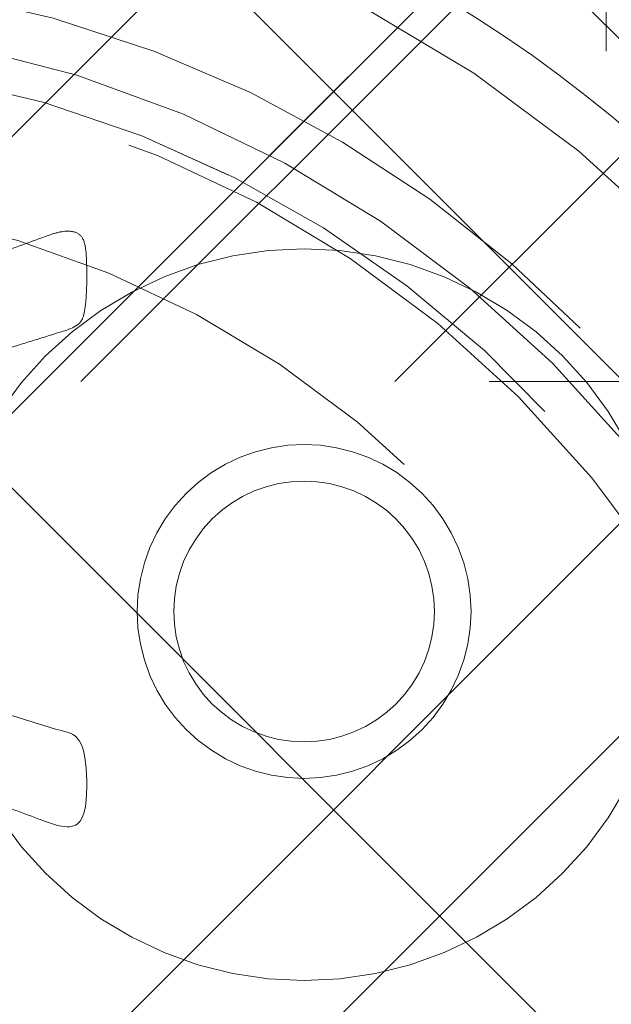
# Model space of a CAD drawing. Header units: inches. Extents: x -490 to -273, y -225 to 16.
# Tile 56 of 67: x -363.143 to -362.411, y 9.884 to 11.103. Entities that reach past the tile are written whole.
import ezdxf

# ---------------------------------------------------------------- set-up
doc = ezdxf.new("R2010")
doc.units = ezdxf.units.IN
doc.header["$LTSCALE"] = 32
doc.header["$MEASUREMENT"] = 0
doc.linetypes.add('Dash Style-1', pattern=[0.083328, 0.041656, -0.041672])
for name, color, linetype, lineweight in [('DashLine', 7, 'Dash Style-1', 13), ('DashLineFill', 7, 'Dash Style-1', 13), ('Drawing', 7, 'Continuous', 18), ('Metal-DeskStructure', 7, 'Continuous', 13), ('None', 7, 'Continuous', 18), ('SolidLine', 7, 'Continuous', 15), ('Wood_1-H', 7, 'Continuous', 13)]:
    doc.layers.add(name, color=color, linetype=linetype, lineweight=lineweight)
doc.layers.add('Electrical', color=1, linetype='Dash Style-1', lineweight=15, true_color=0xff0000)
pattern_1 = [(45, (0, 0), (-1.61301565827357, 1.935715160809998), []), (45, (-1.0608, 1.0608), (-0.4723460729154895, 0.4167612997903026), [])]

# ---------------------------------------------------------------- blocks, each defined once
blk = doc.blocks.new('1BRPFY-Leg_Plate (2D)')
at = {"layer": 'DashLineFill', "linetype": 'Continuous', "lineweight": 13}
h = blk.add_hatch(dxfattribs=at)
h.set_pattern_fill('Steel', color=253, style=0, pattern_type=2)
h.set_pattern_definition(pattern_1)
edge = h.paths.add_edge_path()
edge.add_arc((-1.704724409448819, -1.704724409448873), 0.125984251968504, 179.9999999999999, 269.9999999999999)
edge.add_line((-1.704724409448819, -1.830708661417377), (1.704724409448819, -1.830708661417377))
edge.add_arc((1.704724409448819, -1.704724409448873), 0.125984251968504, 270.0000000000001, 360.0000000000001)
edge.add_line((1.830708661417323, -1.704724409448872), (1.830708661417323, 1.704724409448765))
edge.add_arc((1.704724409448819, 1.704724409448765), 0.1259842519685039, 0, 90)
edge.add_line((1.704724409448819, 1.830708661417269), (-1.704724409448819, 1.830708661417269))
edge.add_arc((-1.704724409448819, 1.704724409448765), 0.1259842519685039, 90, 180)
edge.add_line((-1.830708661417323, 1.704724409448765), (-1.830708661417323, -1.704724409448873))
at = {"layer": 'SolidLine', "flags": 128}
blk.add_lwpolyline([(0.7086614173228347, 0.9153543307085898), (0.728920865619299, 0.9143590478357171), (0.7489852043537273, 0.9113827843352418), (0.7686612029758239, 0.9064542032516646), (0.7877593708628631, 0.8996207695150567), (0.8060957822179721, 0.8909482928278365), (0.823493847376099, 0.8805202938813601), (0.8397860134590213, 0.868437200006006), (0.8548153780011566, 0.854815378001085), (0.8684372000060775, 0.8397860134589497), (0.8805202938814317, 0.8234938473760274), (0.8909482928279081, 0.8060957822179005), (0.8996207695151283, 0.7877593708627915), (0.9064542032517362, 0.7686612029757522), (0.9113827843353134, 0.7489852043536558), (0.9143590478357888, 0.7289208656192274), (0.9153543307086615, 0.7086614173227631), (0.9143590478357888, 0.6884019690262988), (0.9113827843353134, 0.6683376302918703), (0.9064542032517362, 0.6486616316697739), (0.8996207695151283, 0.6295634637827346), (0.8909482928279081, 0.6112270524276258), (0.8805202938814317, 0.5938289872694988), (0.8684372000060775, 0.5775368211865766), (0.8548153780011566, 0.5625074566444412), (0.8397860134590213, 0.5488856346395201), (0.823493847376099, 0.5368025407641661), (0.8060957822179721, 0.5263745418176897), (0.7877593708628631, 0.5177020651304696), (0.7686612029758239, 0.5108686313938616), (0.7489852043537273, 0.5059400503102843), (0.728920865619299, 0.502963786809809), (0.7086614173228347, 0.5019685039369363), (0.6884019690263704, 0.502963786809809), (0.668337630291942, 0.5059400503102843), (0.6486616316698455, 0.5108686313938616), (0.6295634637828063, 0.5177020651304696), (0.6112270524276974, 0.5263745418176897), (0.5938289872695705, 0.5368025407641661), (0.5775368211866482, 0.5488856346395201), (0.5625074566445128, 0.5625074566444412), (0.5488856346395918, 0.5775368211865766), (0.5368025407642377, 0.5938289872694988), (0.5263745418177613, 0.6112270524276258), (0.5177020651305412, 0.6295634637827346), (0.5108686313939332, 0.6486616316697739), (0.5059400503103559, 0.6683376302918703), (0.5029637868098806, 0.6884019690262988), (0.5019685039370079, 0.7086614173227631), (0.5029637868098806, 0.7289208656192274), (0.5059400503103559, 0.7489852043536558), (0.5108686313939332, 0.7686612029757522), (0.5177020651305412, 0.7877593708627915), (0.5263745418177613, 0.8060957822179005), (0.5368025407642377, 0.8234938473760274), (0.5488856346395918, 0.8397860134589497), (0.5625074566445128, 0.854815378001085), (0.5775368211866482, 0.868437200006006), (0.5938289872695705, 0.8805202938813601), (0.6112270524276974, 0.8909482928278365), (0.6295634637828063, 0.8996207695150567), (0.6486616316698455, 0.9064542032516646), (0.668337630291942, 0.9113827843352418), (0.6884019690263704, 0.9143590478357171)], close=True, dxfattribs=at)
blk = doc.blocks.new('1BRPX7-Util_Bkt_Lg-M (2D)')
at = {"layer": 'DashLineFill', "linetype": 'Continuous', "lineweight": 13}
h = blk.add_hatch(dxfattribs=at)
h.set_pattern_fill('Steel', color=253, style=0, pattern_type=2)
h.set_pattern_definition(pattern_1)
edge = h.paths.add_edge_path()
edge.add_line((-4.468503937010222, 7.405511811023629), (-3.129921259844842, 7.405511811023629))
edge.add_line((-3.129921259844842, 7.405511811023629), (-3.129921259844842, -2.011811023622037))
edge.add_line((-3.129921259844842, -2.011811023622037), (-4.468503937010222, -2.011811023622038))
edge.add_line((-4.468503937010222, -2.011811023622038), (-4.468503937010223, -2.145669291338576))
edge.add_line((-4.468503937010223, -2.145669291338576), (-2.421259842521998, -2.145669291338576))
edge.add_line((-2.421259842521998, -2.145669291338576), (-2.421259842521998, -2.523622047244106))
edge.add_arc((-2.303149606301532, -2.523622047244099), 0.1181102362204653, 180.0000000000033, 270.0000000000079)
edge.add_line((-2.303149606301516, -2.641732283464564), (2.303149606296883, -2.641732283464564))
edge.add_arc((2.303149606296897, -2.523622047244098), 0.1181102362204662, 269.9999999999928, 359.9999999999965)
edge.add_line((2.421259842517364, -2.523622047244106), (2.421259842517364, -2.145669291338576))
edge.add_line((2.421259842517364, -2.145669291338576), (4.46850393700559, -2.145669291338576))
edge.add_line((4.46850393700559, -2.145669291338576), (4.46850393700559, -2.011811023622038))
edge.add_line((4.46850393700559, -2.011811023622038), (3.129921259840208, -2.011811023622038))
edge.add_line((3.129921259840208, -2.011811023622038), (3.129921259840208, 7.405511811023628))
edge.add_line((3.129921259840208, 7.405511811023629), (4.46850393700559, 7.405511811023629))
edge.add_line((4.46850393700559, 7.405511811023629), (4.46850393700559, 7.539370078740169))
edge.add_line((4.46850393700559, 7.539370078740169), (2.421259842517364, 7.539370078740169))
edge.add_line((2.421259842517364, 7.539370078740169), (2.421259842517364, 7.917322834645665))
edge.add_arc((2.30314960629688, 7.917322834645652), 0.1181102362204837, 6.452788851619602e-12, 89.99999999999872)
edge.add_line((2.303149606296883, 8.035433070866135), (-2.303149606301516, 8.035433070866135))
edge.add_arc((-2.303149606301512, 7.91732283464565), 0.1181102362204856, 90.00000000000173, 179.9999999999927)
edge.add_line((-2.421259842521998, 7.917322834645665), (-2.421259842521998, 7.539370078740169))
edge.add_line((-2.421259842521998, 7.539370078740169), (-4.468503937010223, 7.539370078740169))
edge.add_line((-4.468503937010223, 7.539370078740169), (-4.468503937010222, 7.405511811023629))
at = {"layer": 'SolidLine', "flags": 128}
for points in [[(1.107956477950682, 3.483422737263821), (1.085114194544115, 3.445312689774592), (1.058646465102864, 3.409625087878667), (1.02880818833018, 3.376703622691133), (0.995886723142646, 3.346865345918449), (0.9601991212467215, 3.320397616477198), (0.9220890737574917, 3.297555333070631), (0.881923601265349, 3.278558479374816), (0.8400895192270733, 3.263590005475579), (0.7969897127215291, 3.252794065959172), (0.7530392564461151, 3.246274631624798), (0.7086614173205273, 3.244094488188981), (0.6642835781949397, 3.246274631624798), (0.6203331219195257, 3.252794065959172), (0.5772333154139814, 3.263590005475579), (0.5353992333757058, 3.278558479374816), (0.4952337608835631, 3.297555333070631), (0.4571237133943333, 3.320397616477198), (0.4214361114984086, 3.346865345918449), (0.3885146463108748, 3.376703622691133), (0.358676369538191, 3.409625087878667), (0.3322086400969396, 3.445312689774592)], [(0.3322086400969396, 3.948388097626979), (0.358676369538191, 3.984075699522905), (0.3885146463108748, 4.016997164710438), (0.4214361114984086, 4.046835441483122), (0.4571237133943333, 4.073303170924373), (0.4952337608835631, 4.09614545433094), (0.5353992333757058, 4.115142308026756), (0.5772333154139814, 4.130110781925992), (0.6203331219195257, 4.140906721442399), (0.6642835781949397, 4.147426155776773), (0.7086614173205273, 4.14960629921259), (0.7530392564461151, 4.147426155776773), (0.7969897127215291, 4.140906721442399), (0.8400895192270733, 4.130110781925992), (0.881923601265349, 4.115142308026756), (0.9220890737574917, 4.09614545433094), (0.9601991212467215, 4.073303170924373), (0.995886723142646, 4.046835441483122), (1.02880818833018, 4.016997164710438), (1.058646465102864, 3.984075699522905), (1.085114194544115, 3.948388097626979), (1.107956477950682, 3.91027805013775)]]:
    blk.add_lwpolyline(points, dxfattribs=at)
blk = doc.blocks.new('Slate-LegBrace (2D)')
at = {"layer": 'DashLineFill', "linetype": 'Continuous', "lineweight": 13}
h = blk.add_hatch(dxfattribs=at)
h.set_pattern_fill('Steel', color=253, style=0, pattern_type=2)
h.set_pattern_definition(pattern_1)
edge = h.paths.add_edge_path()
edge.add_line((-2.199587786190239, 0.1351515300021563), (-1.374775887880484, 0.1351515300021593))
edge.add_arc((3.636636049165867e-15, 0.01355418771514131), 1.380142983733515, 5.054592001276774, 174.9454079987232, ccw=False)
edge.add_line((1.374775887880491, 0.1351515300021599), (2.199718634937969, 0.1351515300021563))
edge.add_arc((6.542437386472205e-05, 0.01705725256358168), 2.202821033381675, 3.07312710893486, 176.9268728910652)
h = blk.add_hatch(dxfattribs=at)
h.set_pattern_fill('Steel', color=253, style=0, pattern_type=2)
h.set_pattern_definition(pattern_1)
edge = h.paths.add_edge_path()
edge.add_line((-2.191696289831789, 0.2375138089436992), (-1.463739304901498, 0.2375137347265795))
edge.add_arc((6.542437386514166e-05, 0.017041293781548), 1.480314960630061, 8.565281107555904, 171.4347188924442, ccw=False)
edge.add_line((1.463870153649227, 0.2375137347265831), (2.191827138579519, 0.2375138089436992))
edge.add_line((2.191827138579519, 0.2375138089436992), (2.19971863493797, 0.1351515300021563))
edge.add_line((2.19971863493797, 0.1351515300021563), (1.374775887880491, 0.1351515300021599))
edge.add_arc((3.356894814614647e-15, 0.01355418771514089), 1.380142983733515, 5.054592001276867, 174.9454079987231)
edge.add_line((-1.374775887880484, 0.1351515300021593), (-2.19958778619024, 0.1351515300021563))
edge.add_line((-2.19958778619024, 0.1351515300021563), (-2.191696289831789, 0.2375138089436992))
at = {"layer": 'DashLineFill', "flags": 128}
for points in [[(-2.199587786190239, 0.1351515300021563), (-1.374775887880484, 0.1351515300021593, -0.9154551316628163), (1.374775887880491, 0.1351515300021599), (2.199718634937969, 0.1351515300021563, 0.9477524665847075)], [(-2.191696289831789, 0.2375138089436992), (-1.463739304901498, 0.2375137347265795, -0.8606629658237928), (1.463870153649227, 0.2375137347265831), (2.191827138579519, 0.2375138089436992), (2.19971863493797, 0.1351515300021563), (1.374775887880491, 0.1351515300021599, 0.9154551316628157), (-1.374775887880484, 0.1351515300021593), (-2.19958778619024, 0.1351515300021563)]]:
    blk.add_lwpolyline(points, format="xyb", close=True, dxfattribs=at)
blk = doc.blocks.new('TLLegSleeve (2D)')
at = {"layer": 'DashLineFill', "linetype": 'Continuous', "lineweight": 13}
h = blk.add_hatch(dxfattribs=at)
h.set_pattern_fill('Steel', color=253, style=0, pattern_type=2)
h.set_pattern_definition(pattern_1)
edge = h.paths.add_edge_path()
edge.add_line((1.08267716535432, 1.402343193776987), (1.08267716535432, 2.913385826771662))
edge.add_arc((-1.707523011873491e-13, 2.913385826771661), 1.08267716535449, 4.479377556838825e-14, 180)
edge.add_line((-1.082677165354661, 2.913385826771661), (-1.08267716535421, 1.402343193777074))
edge.add_arc((-1.332267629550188e-15, 2.886579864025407e-15), 1.771653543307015, 127.6698869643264, 412.330113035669)
edge.add_line((1.08267716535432, 1.402343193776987), (1.08267716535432, 1.402343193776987))
edge = h.paths.add_edge_path()
edge.add_arc((1.665334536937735e-15, 2.91338582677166), 0.7480314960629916, 180, 360)
edge.add_arc((1.665334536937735e-15, 2.91338582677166), 0.7480314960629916, 9.54166404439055e-15, 180)
edge.add_line((-0.7480314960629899, 2.91338582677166), (-0.7480314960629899, 2.91338582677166))
edge = h.paths.add_edge_path()
edge.add_arc((-1.723066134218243e-13, 5.70119602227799e-16), 1.437007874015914, 180, 360)
edge.add_arc((-1.723066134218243e-13, 9.149983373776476e-17), 1.437007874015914, 9.541664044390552e-15, 180)
edge.add_line((-1.437007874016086, 3.308097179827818e-16), (-1.437007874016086, 3.308097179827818e-16))
at = {"layer": 'DashLine', "color": 8, "flags": 128}
blk.add_lwpolyline([(1.653543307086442, 1.118599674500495e-14), (1.645581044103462, -0.1620755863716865), (1.621770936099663, -0.3225902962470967), (1.582342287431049, -0.4799982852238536), (1.527674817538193, -0.6327836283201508), (1.45829500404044, -0.7794749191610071), (1.374871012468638, -0.9186594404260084), (1.278206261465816, -1.048996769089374), (1.169231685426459, -1.169231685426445), (1.048996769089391, -1.278206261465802), (0.918659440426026, -1.374871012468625), (0.7794749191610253, -1.458295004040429), (0.6327836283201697, -1.527674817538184), (0.4799982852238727, -1.582342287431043), (0.3225902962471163, -1.621770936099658), (0.1620755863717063, -1.645581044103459), (8.723964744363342e-15, -1.653543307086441), (-0.162075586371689, -1.645581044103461), (-0.3225902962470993, -1.621770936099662), (-0.4799982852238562, -1.582342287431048), (-0.6327836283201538, -1.527674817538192), (-0.7794749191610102, -1.458295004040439), (-0.9186594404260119, -1.374871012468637), (-1.048996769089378, -1.278206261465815), (-1.169231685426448, -1.169231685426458), (-1.278206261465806, -1.048996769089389), (-1.374871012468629, -0.9186594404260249), (-1.458295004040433, -0.7794749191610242), (-1.527674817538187, -0.6327836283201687), (-1.582342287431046, -0.4799982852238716), (-1.621770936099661, -0.3225902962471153), (-1.645581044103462, -0.1620755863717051), (-1.653543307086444, -7.741682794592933e-15), (-1.645581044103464, 0.1620755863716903), (-1.621770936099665, 0.3225902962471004), (-1.582342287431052, 0.4799982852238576), (-1.527674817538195, 0.6327836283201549), (-1.458295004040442, 0.7794749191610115), (-1.37487101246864, 0.918659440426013), (-1.278206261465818, 1.048996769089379), (-1.169231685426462, 1.169231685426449), (-1.048996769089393, 1.278206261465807), (-0.9186594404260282, 1.37487101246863), (-0.7794749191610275, 1.458295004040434), (-0.6327836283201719, 1.527674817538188), (-0.479998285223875, 1.582342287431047), (-0.3225902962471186, 1.621770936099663), (-0.1620755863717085, 1.645581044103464), (-1.096189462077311e-14, 1.653543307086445), (0.1620755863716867, 1.645581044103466), (0.3225902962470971, 1.621770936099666), (0.479998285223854, 1.582342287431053), (0.6327836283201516, 1.527674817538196), (0.7794749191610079, 1.458295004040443), (0.9186594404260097, 1.374871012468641), (1.048996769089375, 1.278206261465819), (1.169231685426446, 1.169231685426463), (1.278206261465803, 1.048996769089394), (1.374871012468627, 0.9186594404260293), (1.458295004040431, 0.7794749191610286), (1.527674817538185, 0.6327836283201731), (1.582342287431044, 0.4799982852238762), (1.621770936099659, 0.3225902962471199), (1.64558104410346, 0.1620755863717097)], close=True, dxfattribs=at)
at = {"layer": 'DashLineFill', "flags": 128}
for points in [[(1.08267716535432, 1.402343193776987), (1.08267716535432, 2.913385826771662, 0.9999999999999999), (-1.082677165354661, 2.913385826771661), (-1.08267716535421, 1.402343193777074, 2.931618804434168), (1.08267716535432, 1.402343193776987)], [(-1.437007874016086, 3.308097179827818e-16, 0.9999999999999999), (1.437007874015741, 3.308097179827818e-16, 0.9999999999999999), (-1.437007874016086, 3.308097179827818e-16)]]:
    blk.add_lwpolyline(points, format="xyb", close=True, dxfattribs=at)
blk = doc.blocks.new('Group-12')
at = {"layer": 'SolidLine', "flags": 128}
blk.add_lwpolyline([(64.2716535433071, -5.31496062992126, -0.4142135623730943), (65.98425196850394, -3.602362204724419, -0.414213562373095), (67.69685039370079, -5.31496062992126, -0.4142135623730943), (65.98425196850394, -7.027559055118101, -0.414213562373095)], format="xyb", close=True, dxfattribs=at)
at = {"layer": 'Wood_1-H', "color": 7}
for name, p in [('1BRPX7-Util_Bkt_Lg-M (2D)', (65.98425196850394, -8.30708661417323)), ('TLLegSleeve (2D)', (65.98425196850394, -5.31496062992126)), ('Slate-LegBrace (2D)', (65.98425196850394, -5.31496062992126)), ('1BRPFY-Leg_Plate (2D)', (65.98425196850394, -5.31496062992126))]:
    blk.add_blockref(name, p, dxfattribs=at)
blk = doc.blocks.new('Group-13')
at = {"layer": 'None'}
blk.add_blockref('Group-12', (0, 0), dxfattribs=at)
blk = doc.blocks.new('SL Utility Cabinet (2D)')
at = {"layer": 'None'}
blk.add_blockref('Group-13', (0, 0), dxfattribs=at)
at = {"layer": 'Drawing', "color": 0, "flags": 1}
for tag in ['Tag', 'Catalog', 'Option1', 'Option2', 'Option3', 'Option4', 'Option5', 'Option6', 'Option7', 'Option8', 'Option9', 'Option10', 'Option11', 'Option12', 'Custom', 'FinishGroup', 'Discount', 'Item2', 'Item3', 'Item6', 'Item9', 'Item10', 'Item12', 'Item13', 'Item16', 'Item19', 'Item20', 'Item21', 'Item22', 'Item23', 'Item24', 'Item25', 'Item8', 'Item18', 'Item1', 'Item4', 'Item5', 'Item7', 'Item11', 'Item14', 'Item15', 'Item17']:
    blk.add_attdef(tag, (-70.02492789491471, 10.90788591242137), '', height=0.007086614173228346, dxfattribs=at)
blk = doc.blocks.new('Group-19')
at = {"layer": 'SolidLine'}
blk.add_open_spline([(-1.102362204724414, -2.559055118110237), (-19.09448818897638, -2.559055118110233), (-37.08661417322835, -2.559055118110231), (-37.08655118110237, -16.27955511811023), (-37.08648818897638, -30.00005511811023), (-37.08654168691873, -33.95503042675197), (-36.65348818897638, -37.88605511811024), (-34.77948818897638, -54.89405511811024), (-32.90548818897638, -71.90205511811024), (-32.43638942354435, -74.36921561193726), (-29.93148818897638, -74.56705511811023), (-19.09448818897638, -74.56705511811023), (-8.257488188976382, -74.56705511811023), (-5.752586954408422, -74.36921561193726), (-5.283488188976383, -71.90205511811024), (-3.409488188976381, -54.89405511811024), (-1.53548818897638, -37.88605511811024), (-1.102434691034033, -33.95503042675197), (-1.10248818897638, -30.00005511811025), (-1.102425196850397, -16.27955511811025), (-1.102362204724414, -2.559055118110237)], degree=2, knots=[0, 0, 0, 0.1739697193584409, 0.1739697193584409, 0.3066361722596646, 0.3066361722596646, 0.3448776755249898, 0.3448776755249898, 0.5103340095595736, 0.5103340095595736, 0.5346179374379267, 0.5346179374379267, 0.6393517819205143, 0.6393517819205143, 0.6636357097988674, 0.6636357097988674, 0.8290920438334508, 0.8290920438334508, 0.8673335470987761, 0.8673335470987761, 1, 1, 1], dxfattribs=at)
blk = doc.blocks.new('Group-30')
at = {"layer": 'Metal-DeskStructure', "color": 7, "flags": 128}
blk.add_lwpolyline([(0.8051100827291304, 0.3242076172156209), (0.6569804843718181, -0.1001143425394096), (0.9545622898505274, -0.1001143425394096)], close=True, dxfattribs=at)
at = {"layer": 'Metal-DeskStructure', "color": 7}
blk.add_open_spline([(1.174112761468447, -0.3918349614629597), (1.184693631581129, -0.4210075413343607), (1.168822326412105, -0.4369198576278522), (1.14501536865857, -0.439571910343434), (1.104014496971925, -0.439571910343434), (1.078886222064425, -0.4369198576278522), (1.066982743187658, -0.4329417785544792), (1.060369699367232, -0.4236595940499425), (1.057724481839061, -0.4170294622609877), (1.021353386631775, -0.3010040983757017), (0.9849822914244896, -0.1849787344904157), (0.807093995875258, -0.1849787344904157), (0.6292057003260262, -0.1849787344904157), (0.5941572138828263, -0.2996780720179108), (0.5591087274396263, -0.4143774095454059), (0.5564635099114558, -0.4210075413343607), (0.5498504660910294, -0.4302897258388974), (0.5379469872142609, -0.4369198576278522), (0.5141400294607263, -0.439571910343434), (0.477108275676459, -0.439571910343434), (0.4519787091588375, -0.4355938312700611), (0.4427204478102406, -0.4249856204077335), (0.4427204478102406, -0.4050952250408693), (0.4480108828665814, -0.3905089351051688), (0.5915119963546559, 0.0006630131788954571), (0.7350131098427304, 0.3918349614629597), (0.7376583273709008, 0.3971390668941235), (0.7469165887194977, 0.4037691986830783), (0.7627866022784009, 0.4077472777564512), (0.789238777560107, 0.4090720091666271), (0.8302396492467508, 0.4090720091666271), (0.8580131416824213, 0.4077472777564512), (0.8752070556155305, 0.4037691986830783), (0.8844653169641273, 0.3971390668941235), (0.8871105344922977, 0.3918349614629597), (1.030611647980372, 0), (1.174112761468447, -0.3918349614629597)], degree=2, knots=[0, 0, 0, 0.01595318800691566, 0.02392978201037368, 0.03190637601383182, 0.03938443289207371, 0.04686248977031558, 0.05434054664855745, 0.06181860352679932, 0.06181860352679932, 0.1891978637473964, 0.1891978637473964, 0.3755520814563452, 0.3755520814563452, 0.5011946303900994, 0.5011946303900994, 0.5086726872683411, 0.5161507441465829, 0.5236288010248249, 0.5311068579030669, 0.5385854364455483, 0.5460640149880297, 0.5535425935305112, 0.5610211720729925, 0.5610211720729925, 0.7618481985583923, 0.7618481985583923, 0.7647050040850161, 0.7675618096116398, 0.7704186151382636, 0.7732754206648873, 0.7763226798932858, 0.7793699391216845, 0.7824171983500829, 0.7854644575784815, 0.7854644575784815, 1, 1, 1], dxfattribs=at)
blk = doc.blocks.new('TL14_lower_leg (2D)')
at = {"layer": 'DashLine', "flags": 128}
for points in [[(-1.777195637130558e-14, 1.377952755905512), (0.1350629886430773, 1.371317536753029), (0.2688252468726, 1.351475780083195), (0.3999985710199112, 1.318618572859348), (0.5273196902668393, 1.27306234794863), (0.649562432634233, 1.215245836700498), (0.7655495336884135, 1.14572584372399), (0.8741639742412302, 1.065171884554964), (0.9743597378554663, 0.9743597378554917), (1.065171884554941, 0.8741639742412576), (1.14572584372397, 0.7655495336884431), (1.215245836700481, 0.6495624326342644), (1.273062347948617, 0.5273196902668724), (1.318618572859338, 0.3999985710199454), (1.351475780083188, 0.2688252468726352), (1.371317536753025, 0.1350629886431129), (1.377952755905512, 1.783045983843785e-14), (1.371317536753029, -0.1350629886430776), (1.351475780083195, -0.2688252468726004), (1.318618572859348, -0.3999985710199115), (1.27306234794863, -0.5273196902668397), (1.215245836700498, -0.6495624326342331), (1.145725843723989, -0.7655495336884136), (1.065171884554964, -0.8741639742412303), (0.9743597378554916, -0.9743597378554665), (0.8741639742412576, -1.065171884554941), (0.7655495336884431, -1.14572584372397), (0.6495624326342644, -1.215245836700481), (0.5273196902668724, -1.273062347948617), (0.3999985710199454, -1.318618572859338), (0.2688252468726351, -1.351475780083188), (0.135062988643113, -1.371317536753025), (1.777195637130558e-14, -1.377952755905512), (-0.1350629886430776, -1.371317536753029), (-0.2688252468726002, -1.351475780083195), (-0.3999985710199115, -1.318618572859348), (-0.5273196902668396, -1.27306234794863), (-0.6495624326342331, -1.215245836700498), (-0.7655495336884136, -1.14572584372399), (-0.8741639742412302, -1.065171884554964), (-0.9743597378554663, -0.9743597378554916), (-1.065171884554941, -0.8741639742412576), (-1.14572584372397, -0.7655495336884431), (-1.215245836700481, -0.6495624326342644), (-1.273062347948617, -0.5273196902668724), (-1.318618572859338, -0.3999985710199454), (-1.351475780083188, -0.2688252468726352), (-1.371317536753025, -0.1350629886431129), (-1.377952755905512, -1.783045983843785e-14), (-1.371317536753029, 0.1350629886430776), (-1.351475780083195, 0.2688252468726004), (-1.318618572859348, 0.3999985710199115), (-1.27306234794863, 0.5273196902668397), (-1.215245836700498, 0.6495624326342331), (-1.145725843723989, 0.7655495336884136), (-1.065171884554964, 0.8741639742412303), (-0.9743597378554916, 0.9743597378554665), (-0.8741639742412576, 1.065171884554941), (-0.7655495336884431, 1.14572584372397), (-0.6495624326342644, 1.215245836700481), (-0.5273196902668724, 1.273062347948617), (-0.3999985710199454, 1.318618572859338), (-0.2688252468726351, 1.351475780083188), (-0.135062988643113, 1.371317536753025)], [(0.7086614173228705, -0.547244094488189), (0.724483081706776, -0.54802136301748), (0.7401523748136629, -0.5503456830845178), (0.7555183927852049, -0.5541946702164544), (0.7704331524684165, -0.5595312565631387), (0.7847530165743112, -0.5663040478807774), (0.798340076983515, -0.574447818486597), (0.8110634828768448, -0.5838841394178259), (0.8228007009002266, -0.5945221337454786), (0.8334386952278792, -0.6062593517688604), (0.8428750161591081, -0.6189827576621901), (0.8510187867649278, -0.632569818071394), (0.8577915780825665, -0.6468896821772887), (0.8631281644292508, -0.6618044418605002), (0.8669771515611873, -0.6771704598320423), (0.8693014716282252, -0.6928397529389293), (0.8700787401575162, -0.7086614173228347), (0.8693014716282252, -0.72448308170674), (0.8669771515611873, -0.7401523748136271), (0.8631281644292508, -0.7555183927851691), (0.8577915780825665, -0.7704331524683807), (0.8510187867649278, -0.7847530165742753), (0.8428750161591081, -0.7983400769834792), (0.8334386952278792, -0.811063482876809), (0.8228007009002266, -0.8228007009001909), (0.8110634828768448, -0.8334386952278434), (0.798340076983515, -0.8428750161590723), (0.7847530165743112, -0.8510187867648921), (0.7704331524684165, -0.8577915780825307), (0.7555183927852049, -0.8631281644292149), (0.7401523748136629, -0.8669771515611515), (0.724483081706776, -0.8693014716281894), (0.7086614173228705, -0.8700787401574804), (0.6928397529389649, -0.8693014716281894), (0.6771704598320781, -0.8669771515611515), (0.6618044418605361, -0.8631281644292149), (0.6468896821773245, -0.8577915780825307), (0.6325698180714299, -0.8510187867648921), (0.618982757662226, -0.8428750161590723), (0.6062593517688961, -0.8334386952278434), (0.5945221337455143, -0.8228007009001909), (0.5838841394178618, -0.811063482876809), (0.5744478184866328, -0.7983400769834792), (0.5663040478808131, -0.7847530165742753), (0.5595312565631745, -0.7704331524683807), (0.5541946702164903, -0.7555183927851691), (0.5503456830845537, -0.7401523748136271), (0.5480213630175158, -0.72448308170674), (0.5472440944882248, -0.7086614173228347), (0.5480213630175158, -0.6928397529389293), (0.5503456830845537, -0.6771704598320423), (0.5541946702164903, -0.6618044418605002), (0.5595312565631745, -0.6468896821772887), (0.5663040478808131, -0.632569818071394), (0.5744478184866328, -0.6189827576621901), (0.5838841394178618, -0.6062593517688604), (0.5945221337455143, -0.5945221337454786), (0.6062593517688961, -0.5838841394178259), (0.618982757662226, -0.574447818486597), (0.6325698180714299, -0.5663040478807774), (0.6468896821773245, -0.5595312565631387), (0.6618044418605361, -0.5541946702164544), (0.6771704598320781, -0.5503456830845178), (0.6928397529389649, -0.54802136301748)]]:
    blk.add_lwpolyline(points, close=True, dxfattribs=at)
at = {"layer": 'Metal-DeskStructure', "color": 7}
blk.add_blockref('Group-30', (0, 0), dxfattribs=at)
blk = doc.blocks.new('Group-31')
at = {"layer": 'DashLineFill', "linetype": 'Continuous', "lineweight": 13}
h = blk.add_hatch(dxfattribs=at)
h.set_pattern_fill('Steel', color=253, style=0, pattern_type=2)
h.set_pattern_definition(pattern_1)
h.paths.add_polyline_path([(-2.066929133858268, 1.397637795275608), (2.066929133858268, 1.397637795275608), (2.066929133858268, 0.1377952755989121), (2.106299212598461, 0.1377952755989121), (2.106299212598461, -0.1377952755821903), (2.066929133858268, -0.1377952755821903), (2.066929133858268, -5.275590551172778), (2.106299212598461, -5.275590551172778), (2.106299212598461, -5.55118110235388), (2.066929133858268, -5.55118110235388), (2.066929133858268, -5.82677165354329), (-2.066929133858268, -5.82677165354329), (-2.066929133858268, -5.55118110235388), (-2.106299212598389, -5.55118110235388), (-2.106299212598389, -5.275590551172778), (-2.066929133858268, -5.275590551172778), (-2.066929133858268, -0.1377952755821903), (-2.106299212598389, -0.1377952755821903), (-2.106299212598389, 0.1377952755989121), (-2.066929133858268, 0.1377952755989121)])
blk = doc.blocks.new('TL14_upper_leg (2D)')
at = {"layer": 'DashLine', "flags": 128}
blk.add_lwpolyline([(0, 1.22047244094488), (0.1196272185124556, 1.214595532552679), (0.2381023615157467, 1.197021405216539), (0.3542844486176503, 1.167919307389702), (0.4670545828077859, 1.127569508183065), (0.5753267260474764, 1.076360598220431), (0.6780581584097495, 1.01478574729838), (0.7742595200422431, 0.9434379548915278), (0.8630043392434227, 0.8630043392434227), (0.9434379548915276, 0.7742595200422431), (1.01478574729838, 0.6780581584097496), (1.076360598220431, 0.5753267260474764), (1.127569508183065, 0.467054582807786), (1.167919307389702, 0.3542844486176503), (1.197021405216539, 0.2381023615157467), (1.214595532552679, 0.1196272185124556), (1.22047244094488, 7.47323834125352e-17), (1.214595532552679, -0.1196272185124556), (1.197021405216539, -0.2381023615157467), (1.167919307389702, -0.3542844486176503), (1.127569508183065, -0.467054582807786), (1.076360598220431, -0.5753267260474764), (1.01478574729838, -0.6780581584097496), (0.9434379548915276, -0.7742595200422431), (0.8630043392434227, -0.8630043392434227), (0.7742595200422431, -0.9434379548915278), (0.6780581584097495, -1.01478574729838), (0.5753267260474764, -1.076360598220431), (0.4670545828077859, -1.127569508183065), (0.3542844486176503, -1.167919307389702), (0.2381023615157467, -1.197021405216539), (0.1196272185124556, -1.214595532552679), (0, -1.22047244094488), (-0.1196272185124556, -1.214595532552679), (-0.2381023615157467, -1.197021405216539), (-0.3542844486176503, -1.167919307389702), (-0.4670545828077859, -1.127569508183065), (-0.5753267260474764, -1.076360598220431), (-0.6780581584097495, -1.01478574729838), (-0.7742595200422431, -0.9434379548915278), (-0.8630043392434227, -0.8630043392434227), (-0.9434379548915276, -0.7742595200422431), (-1.01478574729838, -0.6780581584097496), (-1.076360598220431, -0.5753267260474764), (-1.127569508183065, -0.467054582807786), (-1.167919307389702, -0.3542844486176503), (-1.197021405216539, -0.2381023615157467), (-1.214595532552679, -0.1196272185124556), (-1.22047244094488, 7.47323834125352e-17), (-1.214595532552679, 0.1196272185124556), (-1.197021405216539, 0.2381023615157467), (-1.167919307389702, 0.3542844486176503), (-1.127569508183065, 0.467054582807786), (-1.076360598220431, 0.5753267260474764), (-1.01478574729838, 0.6780581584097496), (-0.9434379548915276, 0.7742595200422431), (-0.8630043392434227, 0.8630043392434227), (-0.7742595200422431, 0.9434379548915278), (-0.6780581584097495, 1.01478574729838), (-0.5753267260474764, 1.076360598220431), (-0.4670545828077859, 1.127569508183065), (-0.3542844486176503, 1.167919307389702), (-0.2381023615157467, 1.197021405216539), (-0.1196272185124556, 1.214595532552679)], close=True, dxfattribs=at)
at = {"layer": 'DashLine', "color": 7}
blk.add_blockref('Group-31', (0, 0), dxfattribs=at)
blk = doc.blocks.new('1BRPT9-Bracket (2D)')
at = {"layer": 'DashLineFill', "linetype": 'Continuous', "lineweight": 13}
h = blk.add_hatch(dxfattribs=at)
h.set_pattern_fill('Steel', color=253, style=0, pattern_type=2)
h.set_pattern_definition(pattern_1)
edge = h.paths.add_edge_path()
edge.add_arc((1.677931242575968, -8.488188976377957), 0.2519685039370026, 269.999999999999, 360.0000000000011)
edge.add_line((1.929899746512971, -8.488188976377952), (1.929899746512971, -7.480314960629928))
edge.add_line((1.929899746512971, -7.480314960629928), (2.323600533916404, -7.480314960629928))
edge.add_line((2.323600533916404, -7.480314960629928), (2.323600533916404, 7.461135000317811))
edge.add_line((2.323600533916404, 7.461135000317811), (1.929899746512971, 7.480314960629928))
edge.add_line((1.929899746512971, 7.480314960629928), (1.929899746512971, 8.488188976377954))
edge.add_arc((1.677931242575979, 8.488188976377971), 0.2519685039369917, 359.999999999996, 450.0000000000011)
edge.add_line((1.677931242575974, 8.740157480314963), (-2.32206875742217, 8.740157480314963))
edge.add_line((-2.32206875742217, 8.740157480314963), (-2.32206875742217, -8.74015748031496))
edge.add_line((-2.32206875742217, -8.74015748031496), (1.677931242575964, -8.74015748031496))
blk = doc.blocks.new('Group-56')
at = {"layer": 'None', "color": 7}
for name, p, rotation in [('TL14_upper_leg (2D)', (-17.99212598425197, -5.31496062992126), 270), ('1BRPT9-Bracket (2D)', (-19.10629921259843, -5.31496062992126), 270), ('TL14_lower_leg (2D)', (-17.99212598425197, -5.31496062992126), 90)]:
    blk.add_blockref(name, p, dxfattribs=dict(at, rotation=rotation))
blk = doc.blocks.new('Group-67')
at = {"layer": 'None'}
for name in ['Group-19', 'Group-56']:
    blk.add_blockref(name, (0, 0), dxfattribs=at)
blk = doc.blocks.new('SL L Desk (2D)')
at = {"layer": 'None'}
blk.add_blockref('Group-67', (0, 0), dxfattribs=at)
at = {"layer": 'Drawing', "color": 0, "flags": 1}
for tag in ['Tag', 'Catalog', 'Option1', 'Option2', 'Option3', 'Option4', 'Option5', 'Option6', 'Option7', 'Option8', 'Option9', 'Option10', 'Option11', 'Option12', 'Custom', 'FinishGroup', 'Discount', 'Item2', 'Item3', 'Item6', 'Item9', 'Item10', 'Item12', 'Item13', 'Item16', 'Item19', 'Item20', 'Item21', 'Item22', 'Item23', 'Item24', 'Item25', 'Item8', 'Item18', 'Item1', 'Item4', 'Item5', 'Item7', 'Item11', 'Item14', 'Item15', 'Item17']:
    blk.add_attdef(tag, (-68.92256569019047, -44.61320366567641), '', height=0.007086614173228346, dxfattribs=at)
blk = doc.blocks.new('Group-109')
at = {"layer": 'Electrical', "linetype": 'Continuous', "lineweight": 5, "true_color": 0xdd0000}
h = blk.add_hatch(dxfattribs=at)
h.set_pattern_fill('ElectricalHatch', color=12, style=0, pattern_type=2)
h.set_pattern_definition([(45, (0, 0), (-0.3333333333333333, -0.7222222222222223), [])])
edge = h.paths.add_edge_path()
edge.add_arc((12.76771653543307, -16.00935039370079), 0.3125, 180, 270)
edge.add_line((12.76771653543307, -16.32185039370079), (119.2244094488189, -16.32185039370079))
edge.add_arc((119.2244094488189, -16.00935039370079), 0.3125, 270, 360)
edge.add_arc((119.2244094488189, -16.00935039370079), 0.3125, 0, 90)
edge.add_line((119.2244094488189, -15.69685039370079), (12.76771653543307, -15.69685039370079))
edge.add_arc((12.76771653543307, -16.00935039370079), 0.3125, 90, 180)
at = {"layer": 'Electrical', "flags": 128}
blk.add_lwpolyline([(12.45521653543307, -16.00935039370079, 0.414213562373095), (12.76771653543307, -16.32185039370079), (119.2244094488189, -16.32185039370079, 0.414213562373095), (119.5369094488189, -16.00935039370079, 0.414213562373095), (119.2244094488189, -15.69685039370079), (12.76771653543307, -15.69685039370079, 0.414213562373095)], format="xyb", close=True, dxfattribs=at)
blk = doc.blocks.new('Group-114')
at = {"layer": 'None'}
blk.add_blockref('Group-109', (0, 0), dxfattribs=at)
blk = doc.blocks.new('Group-115')
at = {"layer": 'None'}
blk.add_blockref('Group-114', (0, 0), dxfattribs=at)
blk = doc.blocks.new('SL Overhead (2D)')
at = {"layer": 'None'}
blk.add_blockref('Group-115', (0, 0), dxfattribs=at)
at = {"layer": 'Drawing', "color": 0, "flags": 1}
for tag in ['Tag', 'Catalog', 'Option1', 'Option2', 'Option3', 'Option4', 'Option5', 'Option6', 'Option7', 'Option8', 'Option9', 'Option10', 'Option11', 'Option12', 'Custom', 'FinishGroup', 'Discount', 'Item2', 'Item3', 'Item6', 'Item9', 'Item10', 'Item12', 'Item13', 'Item16', 'Item19', 'Item20', 'Item21', 'Item22', 'Item23', 'Item24', 'Item25', 'Item8', 'Item18', 'Item1', 'Item4', 'Item5', 'Item7', 'Item11', 'Item14', 'Item15', 'Item17']:
    blk.add_attdef(tag, (-106.0308334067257, -142.0264635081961), '', height=0.007086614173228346, dxfattribs=at)

msp = doc.modelspace()

# ---------------------------------------------------------------- block references
at = {"layer": 'Drawing'}
msp.add_blockref('SL Utility Cabinet (2D)', (-429.4842519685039, 14.9763779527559), dxfattribs=at)

# ---------------------------------------------------------------- next in the draw order: block references
msp.add_blockref('SL L Desk (2D)', (-345.5078740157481, 14.9763779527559), dxfattribs=at)

# ---------------------------------------------------------------- next in the draw order: block references
msp.add_blockref('SL Overhead (2D)', (-465.4999999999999, 26.97637795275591), dxfattribs=at)

doc.saveas('drawing.dxf')
